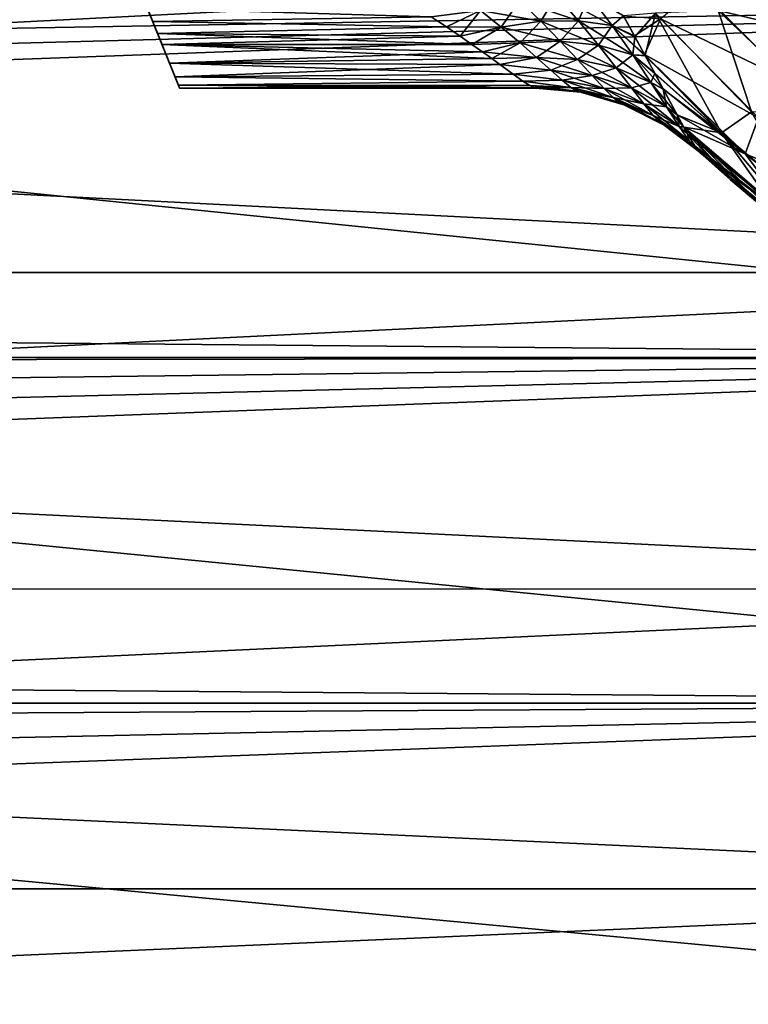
# Model space of a CAD drawing. Header units: millimetres. Extents: x -25 to 64, y -3 to 358.
# Tile 105 of 256: x 32.19 to 35.2, y 102.32 to 106.38. Entities that reach past the tile are written whole.
import ezdxf

# ---------------------------------------------------------------- set-up
doc = ezdxf.new("R2010")
doc.units = ezdxf.units.MM
doc.header["$LTSCALE"] = 52.148148
for name, color, linetype in [('113', 7, 'CONTINUOUS'), ('167', 7, 'CONTINUOUS'), ('175', 7, 'CONTINUOUS'), ('189', 7, 'CONTINUOUS'), ('190', 7, 'CONTINUOUS'), ('191', 7, 'CONTINUOUS'), ('193', 7, 'CONTINUOUS'), ('194', 7, 'CONTINUOUS'), ('195', 7, 'CONTINUOUS'), ('196', 7, 'CONTINUOUS'), ('197', 7, 'CONTINUOUS'), ('222', 7, 'CONTINUOUS'), ('4', 7, 'CONTINUOUS'), ('5', 7, 'CONTINUOUS'), ('96', 7, 'CONTINUOUS'), ('97', 7, 'CONTINUOUS')]:
    doc.layers.add(name, color=color, linetype=linetype)

msp = doc.modelspace()

# ---------------------------------------------------------------- linework, layer by layer
at = {"layer": '113', "color": 7, "linetype": 'CONTINUOUS'}
for points in [[(35.5406, 106.3093, -4.033), (34.9882, 106.5178, -3.7864), (35.1741, 106.6803, -4.033), (35.5406, 106.3093, -4.033)], [(35.5406, 106.3093, -4.033), (35.1741, 106.6803, -4.033), (35.7314, 106.5223, -4.2329), (35.5406, 106.3093, -4.033)], [(35.3758, 106.1254, -3.7864), (34.8374, 106.386, -3.5006), (34.9882, 106.5178, -3.7864), (35.3758, 106.1254, -3.7864)], [(35.3758, 106.1254, -3.7864), (34.9882, 106.5178, -3.7864), (35.5406, 106.3093, -4.033), (35.3758, 106.1254, -3.7864)], [(34.7297, 106.3149, -3.2361), (34.684, 106.3982, -3.2828), (34.8374, 106.386, -3.5006), (34.7297, 106.3149, -3.2361)], [(34.7714, 106.2382, -3.1847), (34.7297, 106.3149, -3.2361), (34.8374, 106.386, -3.5006), (34.7714, 106.2382, -3.1847)], [(35.2421, 105.9763, -3.5006), (34.7714, 106.2382, -3.1847), (34.8374, 106.386, -3.5006), (35.2421, 105.9763, -3.5006)], [(35.2421, 105.9763, -3.5006), (34.8374, 106.386, -3.5006), (35.3758, 106.1254, -3.7864), (35.2421, 105.9763, -3.5006)], [(35.1867, 105.8282, -3.1844), (34.7714, 106.2382, -3.1847), (35.2421, 105.9763, -3.5006), (35.1867, 105.8282, -3.1844)], [(34.7714, 106.2382, -3.1847), (35.1867, 105.8282, -3.1844), (34.7743, 106.2327, -3.1806), (34.7714, 106.2382, -3.1847)], [(34.7743, 106.2327, -3.1806), (35.1867, 105.8282, -3.1844), (34.8131, 106.1608, -3.1226), (34.7743, 106.2327, -3.1806)], [(34.8131, 106.1608, -3.1226), (35.1867, 105.8282, -3.1844), (34.8478, 106.0962, -3.0608), (34.8131, 106.1608, -3.1226)], [(35.1867, 105.8282, -3.1844), (34.9053, 105.9894, -2.929), (34.8478, 106.0962, -3.0608), (35.1867, 105.8282, -3.1844)], [(35.1867, 105.8282, -3.1844), (34.9323, 105.9403, -2.8478), (34.9053, 105.9894, -2.929), (35.1867, 105.8282, -3.1844)], [(35.6936, 105.6187, -3.5006), (35.1867, 105.8282, -3.1844), (35.2421, 105.9763, -3.5006), (35.6936, 105.6187, -3.5006)], [(35.1867, 105.8282, -3.1844), (35.4155, 105.5264, -2.8473), (34.9323, 105.9403, -2.8478), (35.1867, 105.8282, -3.1844)], [(34.9323, 105.9403, -2.8478), (35.4155, 105.5264, -2.8473), (34.9485, 105.9116, -2.7897), (34.9323, 105.9403, -2.8478)], [(34.9485, 105.9116, -2.7897), (35.4155, 105.5264, -2.8473), (34.9789, 105.8609, -2.6458), (34.9485, 105.9116, -2.7897)], [(35.4155, 105.5264, -2.8473), (34.9977, 105.8361, -2.5), (34.9789, 105.8609, -2.6458), (35.4155, 105.5264, -2.8473)], [(35.4799, 105.4413, -2.5), (34.9977, 105.8361, -2.5), (35.4155, 105.5264, -2.8473), (35.4799, 105.4413, -2.5)], [(35.6487, 105.4704, -3.1844), (35.1867, 105.8282, -3.1844), (35.6936, 105.6187, -3.5006), (35.6487, 105.4704, -3.1844)], [(35.1867, 105.8282, -3.1844), (35.6487, 105.4704, -3.1844), (35.4155, 105.5264, -2.8473), (35.1867, 105.8282, -3.1844)]]:
    msp.add_3dface(points, dxfattribs=at)
at = {"layer": '167', "color": 7, "linetype": 'CONTINUOUS'}
for points in [[(34.9977, 105.8361, -2.5), (35.4799, 105.4413, -2.5), (34.9999, 105.834, -2.45), (34.9977, 105.8361, -2.5)], [(34.9977, 105.8361, 2.5), (34.9999, 105.834, 2.45), (35.1255, 105.7214, 2.5), (34.9977, 105.8361, 2.5)], [(34.9999, 105.834, -2.45), (35.4799, 105.4413, -2.5), (35.0007, 105.8333, -2.4), (34.9999, 105.834, -2.45)], [(34.9999, 105.834, 2.45), (35.0007, 105.8333, 2.4), (35.1255, 105.7214, 2.5), (34.9999, 105.834, 2.45)], [(35.0007, 105.8333, -2.4), (35.4799, 105.4413, -2.5), (35.0007, 105.8333, 2.4), (35.0007, 105.8333, -2.4)], [(35.0007, 105.8333, 2.4), (35.4799, 105.4413, -2.5), (35.1255, 105.7214, 2.5), (35.0007, 105.8333, 2.4)], [(35.4799, 105.4413, -2.5), (35.2573, 105.6111, 2), (35.1255, 105.7214, 2.5), (35.4799, 105.4413, -2.5)], [(35.1255, 105.7214, 2.5), (35.2573, 105.6111, 2), (35.2573, 105.6111, 2.5), (35.1255, 105.7214, 2.5)]]:
    msp.add_3dface(points, dxfattribs=at)
at = {"layer": '175', "color": 7, "linetype": 'CONTINUOUS'}
for points in [[(32.2178, 107.6703, 2.1717), (32.2075, 107.6959, 2.1677), (32.8522, 106.1, 2.4), (32.2178, 107.6703, 2.1717)], [(32.2075, 107.6959, 2.1677), (32.292, 107.4867, 1.8137), (32.8522, 106.1, 2.4), (32.2075, 107.6959, 2.1677)], [(32.2232, 107.6569, 2.1791), (32.2178, 107.6703, 2.1717), (32.8522, 106.1, 2.4), (32.2232, 107.6569, 2.1791)], [(32.2247, 107.6532, 2.1824), (32.2232, 107.6569, 2.1791), (32.8522, 106.1, 2.4), (32.2247, 107.6532, 2.1824)], [(32.2289, 107.6429, 2.1992), (32.2247, 107.6532, 2.1824), (32.8522, 106.1, 2.4), (32.2289, 107.6429, 2.1992)], [(32.2304, 107.639, 2.2241), (32.2289, 107.6429, 2.1992), (32.8522, 106.1, 2.4), (32.2304, 107.639, 2.2241)], [(32.7197, 106.428, 2.8695), (32.2304, 107.639, 2.2241), (32.7412, 106.3748, 2.8464), (32.7197, 106.428, 2.8695)], [(32.7412, 106.3748, 2.8464), (32.2304, 107.639, 2.2241), (32.7612, 106.3252, 2.8177), (32.7412, 106.3748, 2.8464)], [(32.7612, 106.3252, 2.8177), (32.2304, 107.639, 2.2241), (32.7797, 106.2794, 2.7837), (32.7612, 106.3252, 2.8177)], [(32.7797, 106.2794, 2.7837), (32.2304, 107.639, 2.2241), (32.811, 106.2021, 2.7027), (32.7797, 106.2794, 2.7837)], [(32.811, 106.2021, 2.7027), (32.2304, 107.639, 2.2241), (32.8338, 106.1456, 2.6086), (32.811, 106.2021, 2.7027)], [(32.8338, 106.1456, 2.6086), (32.2304, 107.639, 2.2241), (32.8476, 106.1114, 2.5064), (32.8338, 106.1456, 2.6086)], [(32.8476, 106.1114, 2.5064), (32.2304, 107.639, 2.2241), (32.8522, 106.1, 2.4), (32.8476, 106.1114, 2.5064)], [(32.3844, 107.2579, -1.3991), (32.2304, 107.639, -2.2241), (32.8522, 106.1, -2.4), (32.3844, 107.2579, -1.3991)], [(32.8522, 106.1, -2.4), (32.2304, 107.639, -2.2241), (32.2304, 107.639, -2.9), (32.8522, 106.1, -2.4)], [(32.8476, 106.1114, -2.5063), (32.8522, 106.1, -2.4), (32.2304, 107.639, -2.9), (32.8476, 106.1114, -2.5063)], [(32.8338, 106.1456, -2.6085), (32.8476, 106.1114, -2.5063), (32.2304, 107.639, -2.9), (32.8338, 106.1456, -2.6085)], [(32.811, 106.202, -2.7027), (32.8338, 106.1456, -2.6085), (32.2304, 107.639, -2.9), (32.811, 106.202, -2.7027)], [(32.7797, 106.2794, -2.7837), (32.811, 106.202, -2.7027), (32.2304, 107.639, -2.9), (32.7797, 106.2794, -2.7837)], [(32.7613, 106.3251, -2.8177), (32.7797, 106.2794, -2.7837), (32.2304, 107.639, -2.9), (32.7613, 106.3251, -2.8177)], [(32.7412, 106.3748, -2.8464), (32.7613, 106.3251, -2.8177), (32.2304, 107.639, -2.9), (32.7412, 106.3748, -2.8464)], [(32.7197, 106.428, -2.8695), (32.7412, 106.3748, -2.8464), (32.2304, 107.639, -2.9), (32.7197, 106.428, -2.8695)], [(32.292, 107.4867, 1.8137), (32.3844, 107.2579, 1.3991), (32.8522, 106.1, 2.4), (32.292, 107.4867, 1.8137)], [(32.4521, 107.0903, -0.9512), (32.3844, 107.2579, -1.3991), (32.8522, 106.1, -2.4), (32.4521, 107.0903, -0.9512)], [(32.3844, 107.2579, 1.3991), (32.4521, 107.0903, 0.9512), (32.8522, 106.1, 2.4), (32.3844, 107.2579, 1.3991)], [(32.4933, 106.9883, -0.4814), (32.4521, 107.0903, -0.9512), (32.8522, 106.1, 2.4), (32.4933, 106.9883, -0.4814)], [(32.8522, 106.1, 2.4), (32.4521, 107.0903, -0.9512), (32.8522, 106.1, -2.4), (32.8522, 106.1, 2.4)], [(32.4521, 107.0903, 0.9512), (32.4933, 106.9883, 0.4814), (32.8522, 106.1, 2.4), (32.4521, 107.0903, 0.9512)], [(32.5072, 106.954, 0), (32.4933, 106.9883, -0.4814), (32.8522, 106.1, 2.4), (32.5072, 106.954, 0)], [(32.4933, 106.9883, 0.4814), (32.5072, 106.954, 0), (32.8522, 106.1, 2.4), (32.4933, 106.9883, 0.4814)]]:
    msp.add_3dface(points, dxfattribs=at)
at = {"layer": '189', "color": 7, "linetype": 'CONTINUOUS'}
for points in [[(32.7412, 106.3748, -2.8464), (32.7197, 106.428, -2.8695), (33.8904, 106.3941, -2.8556), (32.7412, 106.3748, -2.8464)], [(33.9538, 106.3522, -2.8343), (32.7412, 106.3748, -2.8464), (33.8904, 106.3941, -2.8556), (33.9538, 106.3522, -2.8343)], [(32.7613, 106.3251, -2.8177), (32.7412, 106.3748, -2.8464), (33.9538, 106.3522, -2.8343), (32.7613, 106.3251, -2.8177)], [(34.0097, 106.3141, -2.8102), (32.7613, 106.3251, -2.8177), (33.9538, 106.3522, -2.8343), (34.0097, 106.3141, -2.8102)], [(32.7797, 106.2794, -2.7837), (32.7613, 106.3251, -2.8177), (34.0589, 106.2797, -2.784), (32.7797, 106.2794, -2.7837)], [(34.0589, 106.2797, -2.784), (32.7613, 106.3251, -2.8177), (34.0097, 106.3141, -2.8102), (34.0589, 106.2797, -2.784)], [(34.1022, 106.2488, -2.7559), (32.7797, 106.2794, -2.7837), (34.0589, 106.2797, -2.784), (34.1022, 106.2488, -2.7559)], [(32.811, 106.202, -2.7027), (32.7797, 106.2794, -2.7837), (34.1403, 106.2212, -2.7264), (32.811, 106.202, -2.7027)], [(34.1403, 106.2212, -2.7264), (32.7797, 106.2794, -2.7837), (34.1022, 106.2488, -2.7559), (34.1403, 106.2212, -2.7264)], [(34.1737, 106.1968, -2.6957), (32.811, 106.202, -2.7027), (34.1403, 106.2212, -2.7264), (34.1737, 106.1968, -2.6957)], [(32.8338, 106.1456, -2.6085), (32.811, 106.202, -2.7027), (34.2283, 106.157, -2.6319), (32.8338, 106.1456, -2.6085)], [(34.2283, 106.157, -2.6319), (32.811, 106.202, -2.7027), (34.1737, 106.1968, -2.6957), (34.2283, 106.157, -2.6319)], [(34.2692, 106.1284, -2.566), (32.8338, 106.1456, -2.6085), (34.2283, 106.157, -2.6319), (34.2692, 106.1284, -2.566)], [(32.8476, 106.1114, -2.5063), (32.8338, 106.1456, -2.6085), (34.2692, 106.1284, -2.566), (32.8476, 106.1114, -2.5063)], [(34.2983, 106.11, -2.4994), (32.8476, 106.1114, -2.5063), (34.2692, 106.1284, -2.566), (34.2983, 106.11, -2.4994)], [(32.8522, 106.1, -2.4), (32.8476, 106.1114, -2.5063), (34.3208, 106.1, -2.4), (32.8522, 106.1, -2.4)], [(34.3208, 106.1, -2.4), (32.8476, 106.1114, -2.5063), (34.3199, 106.1003, -2.4166), (34.3208, 106.1, -2.4)], [(34.3199, 106.1003, -2.4166), (32.8476, 106.1114, -2.5063), (34.3172, 106.1011, -2.4333), (34.3199, 106.1003, -2.4166)], [(34.3172, 106.1011, -2.4333), (32.8476, 106.1114, -2.5063), (34.2983, 106.11, -2.4994), (34.3172, 106.1011, -2.4333)]]:
    msp.add_3dface(points, dxfattribs=at)
at = {"layer": '190', "color": 7, "linetype": 'CONTINUOUS'}
for points in [[(34.3199, 106.1003, -2.4166), (34.3172, 106.1011, -2.4333), (34.4107, 106.0972, -2.4403), (34.3199, 106.1003, -2.4166)], [(34.3208, 106.1, -2.4), (34.3199, 106.1003, -2.4166), (34.4107, 106.0972, -2.4403), (34.3208, 106.1, -2.4)], [(34.4911, 106.0867, -2.4468), (34.3208, 106.1, -2.4), (34.4107, 106.0972, -2.4403), (34.4911, 106.0867, -2.4468)], [(34.3208, 106.1, -2.4), (34.4911, 106.0867, -2.4468), (34.5066, 106.0826, -2.4), (34.3208, 106.1, -2.4)], [(34.4911, 106.0867, -2.4468), (34.5033, 106.0845, -2.4478), (34.5066, 106.0826, -2.4), (34.4911, 106.0867, -2.4468)], [(34.5033, 106.0845, -2.4478), (34.6661, 106.0398, -2.4625), (34.5066, 106.0826, -2.4), (34.5033, 106.0845, -2.4478)], [(34.5066, 106.0826, -2.4), (34.6661, 106.0398, -2.4625), (34.6859, 106.0309, -2.4), (34.5066, 106.0826, -2.4)], [(34.6661, 106.0398, -2.4625), (34.6829, 106.0334, -2.4642), (34.6859, 106.0309, -2.4), (34.6661, 106.0398, -2.4625)], [(34.6829, 106.0334, -2.4642), (34.832, 105.9604, -2.4798), (34.6859, 106.0309, -2.4), (34.6829, 106.0334, -2.4642)], [(34.6859, 106.0309, -2.4), (34.832, 105.9604, -2.4798), (34.8526, 105.9469, -2.4), (34.6859, 106.0309, -2.4)], [(34.832, 105.9604, -2.4798), (34.8496, 105.9496, -2.4818), (34.8526, 105.9469, -2.4), (34.832, 105.9604, -2.4798)], [(34.8496, 105.9496, -2.4818), (34.9263, 105.8964, -2.4908), (34.8526, 105.9469, -2.4), (34.8496, 105.9496, -2.4818)], [(34.9804, 105.8518, -2.4977), (35.0007, 105.8333, -2.4), (34.8526, 105.9469, -2.4), (34.9804, 105.8518, -2.4977)], [(34.9263, 105.8964, -2.4908), (34.9804, 105.8518, -2.4977), (34.8526, 105.9469, -2.4), (34.9263, 105.8964, -2.4908)], [(34.9977, 105.8361, -2.5), (34.9999, 105.834, -2.45), (34.9804, 105.8518, -2.4977), (34.9977, 105.8361, -2.5)], [(34.9999, 105.834, -2.45), (35.0007, 105.8333, -2.4), (34.9804, 105.8518, -2.4977), (34.9999, 105.834, -2.45)]]:
    msp.add_3dface(points, dxfattribs=at)
at = {"layer": '191', "color": 7, "linetype": 'CONTINUOUS'}
for points in [[(34.4071, 106.4814, -3.066), (34.4983, 106.3777, -3.0324), (34.2548, 106.4598, -2.9634), (34.4071, 106.4814, -3.066)], [(34.5432, 106.4829, -3.1911), (34.6369, 106.3579, -3.153), (34.4071, 106.4814, -3.066), (34.5432, 106.4829, -3.1911)], [(34.4071, 106.4814, -3.066), (34.6369, 106.3579, -3.153), (34.4983, 106.3777, -3.0324), (34.4071, 106.4814, -3.066)], [(34.5432, 106.4829, -3.1911), (34.684, 106.3982, -3.2828), (34.6369, 106.3579, -3.153), (34.5432, 106.4829, -3.1911)], [(34.2548, 106.4598, -2.9634), (34.3432, 106.3753, -2.9318), (34.0945, 106.4197, -2.8878), (34.2548, 106.4598, -2.9634)], [(34.2548, 106.4598, -2.9634), (34.4983, 106.3777, -3.0324), (34.3432, 106.3753, -2.9318), (34.2548, 106.4598, -2.9634)], [(33.9538, 106.3522, -2.8343), (33.8904, 106.3941, -2.8556), (34.0945, 106.4197, -2.8878), (33.9538, 106.3522, -2.8343)], [(33.9538, 106.3522, -2.8343), (34.0945, 106.4197, -2.8878), (34.1799, 106.3513, -2.8558), (33.9538, 106.3522, -2.8343)], [(34.0945, 106.4197, -2.8878), (34.3432, 106.3753, -2.9318), (34.1799, 106.3513, -2.8558), (34.0945, 106.4197, -2.8878)], [(34.684, 106.3982, -3.2828), (34.7297, 106.3149, -3.2361), (34.6369, 106.3579, -3.153), (34.684, 106.3982, -3.2828)], [(34.0097, 106.3141, -2.8102), (33.9538, 106.3522, -2.8343), (34.1799, 106.3513, -2.8558), (34.0097, 106.3141, -2.8102)], [(34.0589, 106.2797, -2.784), (34.0097, 106.3141, -2.8102), (34.1799, 106.3513, -2.8558), (34.0589, 106.2797, -2.784)], [(34.0589, 106.2797, -2.784), (34.1799, 106.3513, -2.8558), (34.2573, 106.2859, -2.8123), (34.0589, 106.2797, -2.784)], [(34.3432, 106.3753, -2.9318), (34.4235, 106.2937, -2.8856), (34.1799, 106.3513, -2.8558), (34.3432, 106.3753, -2.9318)], [(34.1799, 106.3513, -2.8558), (34.4235, 106.2937, -2.8856), (34.2573, 106.2859, -2.8123), (34.1799, 106.3513, -2.8558)], [(34.4983, 106.3777, -3.0324), (34.5812, 106.2771, -2.9805), (34.3432, 106.3753, -2.9318), (34.4983, 106.3777, -3.0324)], [(34.3432, 106.3753, -2.9318), (34.5812, 106.2771, -2.9805), (34.4235, 106.2937, -2.8856), (34.3432, 106.3753, -2.9318)], [(34.6369, 106.3579, -3.153), (34.7222, 106.2362, -3.0928), (34.4983, 106.3777, -3.0324), (34.6369, 106.3579, -3.153)], [(34.4983, 106.3777, -3.0324), (34.7222, 106.2362, -3.0928), (34.5812, 106.2771, -2.9805), (34.4983, 106.3777, -3.0324)], [(34.7297, 106.3149, -3.2361), (34.7714, 106.2382, -3.1847), (34.6369, 106.3579, -3.153), (34.7297, 106.3149, -3.2361)], [(34.7714, 106.2382, -3.1847), (34.7743, 106.2327, -3.1806), (34.6369, 106.3579, -3.153), (34.7714, 106.2382, -3.1847)], [(34.6369, 106.3579, -3.153), (34.7743, 106.2327, -3.1806), (34.7222, 106.2362, -3.0928), (34.6369, 106.3579, -3.153)], [(34.1022, 106.2488, -2.7559), (34.0589, 106.2797, -2.784), (34.2573, 106.2859, -2.8123), (34.1022, 106.2488, -2.7559)], [(34.1022, 106.2488, -2.7559), (34.2573, 106.2859, -2.8123), (34.3256, 106.2259, -2.7576), (34.1022, 106.2488, -2.7559)], [(34.4235, 106.2937, -2.8856), (34.4943, 106.2182, -2.8247), (34.2573, 106.2859, -2.8123), (34.4235, 106.2937, -2.8856)], [(34.2573, 106.2859, -2.8123), (34.4943, 106.2182, -2.8247), (34.3256, 106.2259, -2.7576), (34.2573, 106.2859, -2.8123)], [(34.5812, 106.2771, -2.9805), (34.6545, 106.1835, -2.9102), (34.4235, 106.2937, -2.8856), (34.5812, 106.2771, -2.9805)], [(34.4235, 106.2937, -2.8856), (34.6545, 106.1835, -2.9102), (34.4943, 106.2182, -2.8247), (34.4235, 106.2937, -2.8856)], [(34.7222, 106.2362, -3.0928), (34.7977, 106.1228, -3.0102), (34.5812, 106.2771, -2.9805), (34.7222, 106.2362, -3.0928)], [(34.5812, 106.2771, -2.9805), (34.7977, 106.1228, -3.0102), (34.6545, 106.1835, -2.9102), (34.5812, 106.2771, -2.9805)], [(34.1403, 106.2212, -2.7264), (34.1022, 106.2488, -2.7559), (34.3256, 106.2259, -2.7576), (34.1403, 106.2212, -2.7264)], [(34.1737, 106.1968, -2.6957), (34.1403, 106.2212, -2.7264), (34.3256, 106.2259, -2.7576), (34.1737, 106.1968, -2.6957)], [(34.1737, 106.1968, -2.6957), (34.3256, 106.2259, -2.7576), (34.3839, 106.1737, -2.6921), (34.1737, 106.1968, -2.6957)], [(34.4943, 106.2182, -2.8247), (34.5548, 106.152, -2.75), (34.3256, 106.2259, -2.7576), (34.4943, 106.2182, -2.8247)], [(34.3256, 106.2259, -2.7576), (34.5548, 106.152, -2.75), (34.3839, 106.1737, -2.6921), (34.3256, 106.2259, -2.7576)], [(34.7743, 106.2327, -3.1806), (34.8131, 106.1608, -3.1226), (34.7222, 106.2362, -3.0928), (34.7743, 106.2327, -3.1806)], [(34.8131, 106.1608, -3.1226), (34.8478, 106.0962, -3.0608), (34.7222, 106.2362, -3.0928), (34.8131, 106.1608, -3.1226)], [(34.7222, 106.2362, -3.0928), (34.8478, 106.0962, -3.0608), (34.7977, 106.1228, -3.0102), (34.7222, 106.2362, -3.0928)], [(34.2283, 106.157, -2.6319), (34.1737, 106.1968, -2.6957), (34.3839, 106.1737, -2.6921), (34.2283, 106.157, -2.6319)], [(34.6545, 106.1835, -2.9102), (34.717, 106.1012, -2.8226), (34.4943, 106.2182, -2.8247), (34.6545, 106.1835, -2.9102)], [(34.4943, 106.2182, -2.8247), (34.717, 106.1012, -2.8226), (34.5548, 106.152, -2.75), (34.4943, 106.2182, -2.8247)], [(34.2283, 106.157, -2.6319), (34.3839, 106.1737, -2.6921), (34.4313, 106.1317, -2.6171), (34.2283, 106.157, -2.6319)], [(34.2692, 106.1284, -2.566), (34.2283, 106.157, -2.6319), (34.4313, 106.1317, -2.6171), (34.2692, 106.1284, -2.566)], [(34.5548, 106.152, -2.75), (34.604, 106.0984, -2.6631), (34.3839, 106.1737, -2.6921), (34.5548, 106.152, -2.75)], [(34.3839, 106.1737, -2.6921), (34.604, 106.0984, -2.6631), (34.4313, 106.1317, -2.6171), (34.3839, 106.1737, -2.6921)], [(34.717, 106.1012, -2.8226), (34.7679, 106.0343, -2.7195), (34.5548, 106.152, -2.75), (34.717, 106.1012, -2.8226)], [(34.5548, 106.152, -2.75), (34.7679, 106.0343, -2.7195), (34.604, 106.0984, -2.6631), (34.5548, 106.152, -2.75)], [(34.7977, 106.1228, -3.0102), (34.8621, 106.023, -2.9064), (34.6545, 106.1835, -2.9102), (34.7977, 106.1228, -3.0102)], [(34.6545, 106.1835, -2.9102), (34.8621, 106.023, -2.9064), (34.717, 106.1012, -2.8226), (34.6545, 106.1835, -2.9102)], [(34.2692, 106.1284, -2.566), (34.4313, 106.1317, -2.6171), (34.4673, 106.1021, -2.5345), (34.2692, 106.1284, -2.566)], [(34.2983, 106.11, -2.4994), (34.2692, 106.1284, -2.566), (34.4673, 106.1021, -2.5345), (34.2983, 106.11, -2.4994)], [(34.3172, 106.1011, -2.4333), (34.2983, 106.11, -2.4994), (34.4107, 106.0972, -2.4403), (34.3172, 106.1011, -2.4333)], [(34.2983, 106.11, -2.4994), (34.4911, 106.0867, -2.4468), (34.4107, 106.0972, -2.4403), (34.2983, 106.11, -2.4994)], [(34.4911, 106.0867, -2.4468), (34.2983, 106.11, -2.4994), (34.4673, 106.1021, -2.5345), (34.4911, 106.0867, -2.4468)], [(34.604, 106.0984, -2.6631), (34.6412, 106.0602, -2.5662), (34.4313, 106.1317, -2.6171), (34.604, 106.0984, -2.6631)], [(34.4313, 106.1317, -2.6171), (34.6412, 106.0602, -2.5662), (34.4673, 106.1021, -2.5345), (34.4313, 106.1317, -2.6171)], [(34.8478, 106.0962, -3.0608), (34.9053, 105.9894, -2.929), (34.7977, 106.1228, -3.0102), (34.8478, 106.0962, -3.0608)], [(34.7977, 106.1228, -3.0102), (34.9053, 105.9894, -2.929), (34.8621, 106.023, -2.9064), (34.7977, 106.1228, -3.0102)], [(34.6661, 106.0398, -2.4625), (34.5033, 106.0845, -2.4478), (34.4673, 106.1021, -2.5345), (34.6661, 106.0398, -2.4625)], [(34.6412, 106.0602, -2.5662), (34.6661, 106.0398, -2.4625), (34.4673, 106.1021, -2.5345), (34.6412, 106.0602, -2.5662)], [(34.5033, 106.0845, -2.4478), (34.4911, 106.0867, -2.4468), (34.4673, 106.1021, -2.5345), (34.5033, 106.0845, -2.4478)], [(34.7679, 106.0343, -2.7195), (34.8064, 105.9864, -2.604), (34.604, 106.0984, -2.6631), (34.7679, 106.0343, -2.7195)], [(34.604, 106.0984, -2.6631), (34.8064, 105.9864, -2.604), (34.6412, 106.0602, -2.5662), (34.604, 106.0984, -2.6631)], [(34.8621, 106.023, -2.9064), (34.9145, 105.9418, -2.7838), (34.717, 106.1012, -2.8226), (34.8621, 106.023, -2.9064)], [(34.717, 106.1012, -2.8226), (34.9145, 105.9418, -2.7838), (34.7679, 106.0343, -2.7195), (34.717, 106.1012, -2.8226)], [(34.832, 105.9604, -2.4798), (34.6829, 106.0334, -2.4642), (34.6412, 106.0602, -2.5662), (34.832, 105.9604, -2.4798)], [(34.8064, 105.9864, -2.604), (34.832, 105.9604, -2.4798), (34.6412, 106.0602, -2.5662), (34.8064, 105.9864, -2.604)], [(34.6829, 106.0334, -2.4642), (34.6661, 106.0398, -2.4625), (34.6412, 106.0602, -2.5662), (34.6829, 106.0334, -2.4642)], [(34.9145, 105.9418, -2.7838), (34.9541, 105.8835, -2.646), (34.7679, 106.0343, -2.7195), (34.9145, 105.9418, -2.7838)], [(34.7679, 106.0343, -2.7195), (34.9541, 105.8835, -2.646), (34.8064, 105.9864, -2.604), (34.7679, 106.0343, -2.7195)], [(34.9053, 105.9894, -2.929), (34.9323, 105.9403, -2.8478), (34.8621, 106.023, -2.9064), (34.9053, 105.9894, -2.929)], [(34.8621, 106.023, -2.9064), (34.9323, 105.9403, -2.8478), (34.9145, 105.9418, -2.7838), (34.8621, 106.023, -2.9064)], [(34.9804, 105.8518, -2.4977), (34.9263, 105.8964, -2.4908), (34.8064, 105.9864, -2.604), (34.9804, 105.8518, -2.4977)], [(34.9541, 105.8835, -2.646), (34.9804, 105.8518, -2.4977), (34.8064, 105.9864, -2.604), (34.9541, 105.8835, -2.646)], [(34.9263, 105.8964, -2.4908), (34.8496, 105.9496, -2.4818), (34.8064, 105.9864, -2.604), (34.9263, 105.8964, -2.4908)], [(34.8496, 105.9496, -2.4818), (34.832, 105.9604, -2.4798), (34.8064, 105.9864, -2.604), (34.8496, 105.9496, -2.4818)], [(34.9323, 105.9403, -2.8478), (34.9485, 105.9116, -2.7897), (34.9145, 105.9418, -2.7838), (34.9323, 105.9403, -2.8478)], [(34.9145, 105.9418, -2.7838), (34.9485, 105.9116, -2.7897), (34.9541, 105.8835, -2.646), (34.9145, 105.9418, -2.7838)], [(34.9485, 105.9116, -2.7897), (34.9789, 105.8609, -2.6458), (34.9541, 105.8835, -2.646), (34.9485, 105.9116, -2.7897)], [(34.9789, 105.8609, -2.6458), (34.9977, 105.8361, -2.5), (34.9541, 105.8835, -2.646), (34.9789, 105.8609, -2.6458)], [(34.9977, 105.8361, -2.5), (34.9804, 105.8518, -2.4977), (34.9541, 105.8835, -2.646), (34.9977, 105.8361, -2.5)]]:
    msp.add_3dface(points, dxfattribs=at)
at = {"layer": '193', "color": 7, "linetype": 'CONTINUOUS'}
for points in [[(34.3208, 106.1, -2.4), (34.5066, 106.0826, -2.4), (34.3208, 106.1, 2.4), (34.3208, 106.1, -2.4)], [(34.3208, 106.1, 2.4), (34.5066, 106.0826, -2.4), (34.5066, 106.0826, 2.4), (34.3208, 106.1, 2.4)], [(34.5066, 106.0826, -2.4), (34.6859, 106.0309, -2.4), (34.5066, 106.0826, 2.4), (34.5066, 106.0826, -2.4)], [(34.5066, 106.0826, 2.4), (34.6859, 106.0309, -2.4), (34.6859, 106.0309, 2.4), (34.5066, 106.0826, 2.4)], [(34.6859, 106.0309, -2.4), (34.8526, 105.9469, -2.4), (34.6859, 106.0309, 2.4), (34.6859, 106.0309, -2.4)], [(34.6859, 106.0309, 2.4), (34.8526, 105.9469, -2.4), (34.8526, 105.9469, 2.4), (34.6859, 106.0309, 2.4)], [(35.0007, 105.8333, -2.4), (35.0007, 105.8333, 2.4), (34.8526, 105.9469, 2.4), (35.0007, 105.8333, -2.4)], [(34.8526, 105.9469, -2.4), (35.0007, 105.8333, -2.4), (34.8526, 105.9469, 2.4), (34.8526, 105.9469, -2.4)]]:
    msp.add_3dface(points, dxfattribs=at)
at = {"layer": '194', "color": 7, "linetype": 'CONTINUOUS'}
for points in [[(32.8522, 106.1, 2.4), (32.8522, 106.1, -2.4), (34.3208, 106.1, 2.4), (32.8522, 106.1, 2.4)], [(32.8522, 106.1, -2.4), (34.3208, 106.1, -2.4), (34.3208, 106.1, 2.4), (32.8522, 106.1, -2.4)]]:
    msp.add_3dface(points, dxfattribs=at)
at = {"layer": '195', "color": 7, "linetype": 'CONTINUOUS'}
for points in [[(32.7197, 106.428, 2.8695), (32.7412, 106.3748, 2.8464), (33.8904, 106.3941, 2.8556), (32.7197, 106.428, 2.8695)], [(33.8904, 106.3941, 2.8556), (32.7412, 106.3748, 2.8464), (33.9538, 106.3522, 2.8343), (33.8904, 106.3941, 2.8556)], [(32.7412, 106.3748, 2.8464), (32.7612, 106.3252, 2.8177), (33.9538, 106.3522, 2.8343), (32.7412, 106.3748, 2.8464)], [(33.9538, 106.3522, 2.8343), (32.7612, 106.3252, 2.8177), (34.0097, 106.3141, 2.8102), (33.9538, 106.3522, 2.8343)], [(32.7612, 106.3252, 2.8177), (32.7797, 106.2794, 2.7837), (34.0097, 106.3141, 2.8102), (32.7612, 106.3252, 2.8177)], [(34.0097, 106.3141, 2.8102), (32.7797, 106.2794, 2.7837), (34.0589, 106.2797, 2.784), (34.0097, 106.3141, 2.8102)], [(34.0589, 106.2797, 2.784), (32.7797, 106.2794, 2.7837), (34.1022, 106.2488, 2.7559), (34.0589, 106.2797, 2.784)], [(32.7797, 106.2794, 2.7837), (32.811, 106.2021, 2.7027), (34.1022, 106.2488, 2.7559), (32.7797, 106.2794, 2.7837)], [(34.1022, 106.2488, 2.7559), (32.811, 106.2021, 2.7027), (34.1403, 106.2212, 2.7264), (34.1022, 106.2488, 2.7559)], [(34.1403, 106.2212, 2.7264), (32.811, 106.2021, 2.7027), (34.1737, 106.1968, 2.6957), (34.1403, 106.2212, 2.7264)], [(32.811, 106.2021, 2.7027), (32.8338, 106.1456, 2.6086), (34.1737, 106.1968, 2.6957), (32.811, 106.2021, 2.7027)], [(34.1737, 106.1968, 2.6957), (32.8338, 106.1456, 2.6086), (34.2283, 106.157, 2.6319), (34.1737, 106.1968, 2.6957)], [(34.2283, 106.157, 2.6319), (32.8338, 106.1456, 2.6086), (34.2692, 106.1284, 2.566), (34.2283, 106.157, 2.6319)], [(32.8338, 106.1456, 2.6086), (32.8476, 106.1114, 2.5064), (34.2692, 106.1284, 2.566), (32.8338, 106.1456, 2.6086)], [(34.2692, 106.1284, 2.566), (32.8476, 106.1114, 2.5064), (34.2983, 106.11, 2.4994), (34.2692, 106.1284, 2.566)], [(32.8476, 106.1114, 2.5064), (32.8522, 106.1, 2.4), (34.2983, 106.11, 2.4994), (32.8476, 106.1114, 2.5064)], [(34.2983, 106.11, 2.4994), (32.8522, 106.1, 2.4), (34.3172, 106.1011, 2.4333), (34.2983, 106.11, 2.4994)], [(34.3172, 106.1011, 2.4333), (32.8522, 106.1, 2.4), (34.3199, 106.1003, 2.4166), (34.3172, 106.1011, 2.4333)], [(32.8522, 106.1, 2.4), (34.3208, 106.1, 2.4), (34.3199, 106.1003, 2.4166), (32.8522, 106.1, 2.4)]]:
    msp.add_3dface(points, dxfattribs=at)
at = {"layer": '196', "color": 7, "linetype": 'CONTINUOUS'}
for points in [[(34.2548, 106.4598, 2.9634), (34.3432, 106.3753, 2.9318), (34.4071, 106.4814, 3.066), (34.2548, 106.4598, 2.9634)], [(34.4071, 106.4814, 3.066), (34.3432, 106.3753, 2.9318), (34.4983, 106.3777, 3.0324), (34.4071, 106.4814, 3.066)], [(34.5432, 106.4829, 3.1911), (34.4071, 106.4814, 3.066), (34.4983, 106.3777, 3.0324), (34.5432, 106.4829, 3.1911)], [(34.6369, 106.3579, 3.153), (34.5432, 106.4829, 3.1911), (34.4983, 106.3777, 3.0324), (34.6369, 106.3579, 3.153)], [(34.6369, 106.3579, 3.153), (34.6844, 106.3975, 3.2824), (34.5432, 106.4829, 3.1911), (34.6369, 106.3579, 3.153)], [(34.0945, 106.4197, 2.8878), (34.1799, 106.3513, 2.8558), (34.2548, 106.4598, 2.9634), (34.0945, 106.4197, 2.8878)], [(34.2548, 106.4598, 2.9634), (34.1799, 106.3513, 2.8558), (34.3432, 106.3753, 2.9318), (34.2548, 106.4598, 2.9634)], [(33.8904, 106.3941, 2.8556), (33.9538, 106.3522, 2.8343), (34.0945, 106.4197, 2.8878), (33.8904, 106.3941, 2.8556)], [(33.9538, 106.3522, 2.8343), (34.0097, 106.3141, 2.8102), (34.0945, 106.4197, 2.8878), (33.9538, 106.3522, 2.8343)], [(34.0945, 106.4197, 2.8878), (34.0097, 106.3141, 2.8102), (34.1799, 106.3513, 2.8558), (34.0945, 106.4197, 2.8878)], [(34.7317, 106.3112, 3.2338), (34.6844, 106.3975, 3.2824), (34.6369, 106.3579, 3.153), (34.7317, 106.3112, 3.2338)], [(34.0097, 106.3141, 2.8102), (34.0589, 106.2797, 2.784), (34.1799, 106.3513, 2.8558), (34.0097, 106.3141, 2.8102)], [(34.1799, 106.3513, 2.8558), (34.0589, 106.2797, 2.784), (34.2573, 106.2859, 2.8123), (34.1799, 106.3513, 2.8558)], [(34.1799, 106.3513, 2.8558), (34.2573, 106.2859, 2.8123), (34.3432, 106.3753, 2.9318), (34.1799, 106.3513, 2.8558)], [(34.3432, 106.3753, 2.9318), (34.2573, 106.2859, 2.8123), (34.4235, 106.2937, 2.8856), (34.3432, 106.3753, 2.9318)], [(34.3432, 106.3753, 2.9318), (34.4235, 106.2937, 2.8856), (34.4983, 106.3777, 3.0324), (34.3432, 106.3753, 2.9318)], [(34.4983, 106.3777, 3.0324), (34.4235, 106.2937, 2.8856), (34.5812, 106.2771, 2.9805), (34.4983, 106.3777, 3.0324)], [(34.6369, 106.3579, 3.153), (34.4983, 106.3777, 3.0324), (34.5812, 106.2771, 2.9805), (34.6369, 106.3579, 3.153)], [(34.7222, 106.2362, 3.0928), (34.6369, 106.3579, 3.153), (34.5812, 106.2771, 2.9805), (34.7222, 106.2362, 3.0928)], [(34.7222, 106.2362, 3.0928), (34.7317, 106.3112, 3.2338), (34.6369, 106.3579, 3.153), (34.7222, 106.2362, 3.0928)], [(34.7732, 106.2348, 3.1821), (34.7317, 106.3112, 3.2338), (34.7222, 106.2362, 3.0928), (34.7732, 106.2348, 3.1821)], [(34.0589, 106.2797, 2.784), (34.1022, 106.2488, 2.7559), (34.2573, 106.2859, 2.8123), (34.0589, 106.2797, 2.784)], [(34.1022, 106.2488, 2.7559), (34.1403, 106.2212, 2.7264), (34.2573, 106.2859, 2.8123), (34.1022, 106.2488, 2.7559)], [(34.2573, 106.2859, 2.8123), (34.1403, 106.2212, 2.7264), (34.3256, 106.2259, 2.7576), (34.2573, 106.2859, 2.8123)], [(34.2573, 106.2859, 2.8123), (34.3256, 106.2259, 2.7576), (34.4235, 106.2937, 2.8856), (34.2573, 106.2859, 2.8123)], [(34.4235, 106.2937, 2.8856), (34.3256, 106.2259, 2.7576), (34.4943, 106.2182, 2.8247), (34.4235, 106.2937, 2.8856)], [(34.4235, 106.2937, 2.8856), (34.4943, 106.2182, 2.8247), (34.5812, 106.2771, 2.9805), (34.4235, 106.2937, 2.8856)], [(34.5812, 106.2771, 2.9805), (34.4943, 106.2182, 2.8247), (34.6545, 106.1835, 2.9102), (34.5812, 106.2771, 2.9805)], [(34.7222, 106.2362, 3.0928), (34.5812, 106.2771, 2.9805), (34.6545, 106.1835, 2.9102), (34.7222, 106.2362, 3.0928)], [(34.1403, 106.2212, 2.7264), (34.1737, 106.1968, 2.6957), (34.3256, 106.2259, 2.7576), (34.1403, 106.2212, 2.7264)], [(34.3256, 106.2259, 2.7576), (34.1737, 106.1968, 2.6957), (34.3839, 106.1737, 2.6921), (34.3256, 106.2259, 2.7576)], [(34.3256, 106.2259, 2.7576), (34.3839, 106.1737, 2.6921), (34.4943, 106.2182, 2.8247), (34.3256, 106.2259, 2.7576)], [(34.7977, 106.1228, 3.0102), (34.7222, 106.2362, 3.0928), (34.6545, 106.1835, 2.9102), (34.7977, 106.1228, 3.0102)], [(34.7747, 106.2321, 3.1802), (34.7732, 106.2348, 3.1821), (34.7222, 106.2362, 3.0928), (34.7747, 106.2321, 3.1802)], [(34.8134, 106.1602, 3.1221), (34.7747, 106.2321, 3.1802), (34.7222, 106.2362, 3.0928), (34.8134, 106.1602, 3.1221)], [(34.7977, 106.1228, 3.0102), (34.8134, 106.1602, 3.1221), (34.7222, 106.2362, 3.0928), (34.7977, 106.1228, 3.0102)], [(34.1737, 106.1968, 2.6957), (34.2283, 106.157, 2.6319), (34.3839, 106.1737, 2.6921), (34.1737, 106.1968, 2.6957)], [(34.4943, 106.2182, 2.8247), (34.3839, 106.1737, 2.6921), (34.5548, 106.152, 2.75), (34.4943, 106.2182, 2.8247)], [(34.4943, 106.2182, 2.8247), (34.5548, 106.152, 2.75), (34.6545, 106.1835, 2.9102), (34.4943, 106.2182, 2.8247)], [(34.3839, 106.1737, 2.6921), (34.2283, 106.157, 2.6319), (34.4313, 106.1317, 2.6171), (34.3839, 106.1737, 2.6921)], [(34.2283, 106.157, 2.6319), (34.2692, 106.1284, 2.566), (34.4313, 106.1317, 2.6171), (34.2283, 106.157, 2.6319)], [(34.3839, 106.1737, 2.6921), (34.4313, 106.1317, 2.6171), (34.5548, 106.152, 2.75), (34.3839, 106.1737, 2.6921)], [(34.5548, 106.152, 2.75), (34.4313, 106.1317, 2.6171), (34.604, 106.0984, 2.6631), (34.5548, 106.152, 2.75)], [(34.6545, 106.1835, 2.9102), (34.5548, 106.152, 2.75), (34.717, 106.1012, 2.8226), (34.6545, 106.1835, 2.9102)], [(34.5548, 106.152, 2.75), (34.604, 106.0984, 2.6631), (34.717, 106.1012, 2.8226), (34.5548, 106.152, 2.75)], [(34.7977, 106.1228, 3.0102), (34.6545, 106.1835, 2.9102), (34.717, 106.1012, 2.8226), (34.7977, 106.1228, 3.0102)], [(34.848, 106.0957, 3.0603), (34.8134, 106.1602, 3.1221), (34.7977, 106.1228, 3.0102), (34.848, 106.0957, 3.0603)], [(34.4313, 106.1317, 2.6171), (34.2692, 106.1284, 2.566), (34.4673, 106.1021, 2.5345), (34.4313, 106.1317, 2.6171)], [(34.2692, 106.1284, 2.566), (34.2983, 106.11, 2.4994), (34.4673, 106.1021, 2.5345), (34.2692, 106.1284, 2.566)], [(34.2983, 106.11, 2.4994), (34.3172, 106.1011, 2.4333), (34.4673, 106.1021, 2.5345), (34.2983, 106.11, 2.4994)], [(34.4313, 106.1317, 2.6171), (34.4673, 106.1021, 2.5345), (34.604, 106.0984, 2.6631), (34.4313, 106.1317, 2.6171)], [(34.8621, 106.023, 2.9064), (34.7977, 106.1228, 3.0102), (34.717, 106.1012, 2.8226), (34.8621, 106.023, 2.9064)], [(34.8621, 106.023, 2.9064), (34.848, 106.0957, 3.0603), (34.7977, 106.1228, 3.0102), (34.8621, 106.023, 2.9064)], [(34.4673, 106.1021, 2.5345), (34.3172, 106.1011, 2.4333), (34.4912, 106.0866, 2.4468), (34.4673, 106.1021, 2.5345)], [(34.4673, 106.1021, 2.5345), (34.4912, 106.0866, 2.4468), (34.6412, 106.0602, 2.5662), (34.4673, 106.1021, 2.5345)], [(34.604, 106.0984, 2.6631), (34.4673, 106.1021, 2.5345), (34.6412, 106.0602, 2.5662), (34.604, 106.0984, 2.6631)], [(34.4912, 106.0866, 2.4468), (34.5033, 106.0845, 2.4478), (34.6412, 106.0602, 2.5662), (34.4912, 106.0866, 2.4468)], [(34.6412, 106.0602, 2.5662), (34.5033, 106.0845, 2.4478), (34.6661, 106.0398, 2.4625), (34.6412, 106.0602, 2.5662)], [(34.717, 106.1012, 2.8226), (34.604, 106.0984, 2.6631), (34.7679, 106.0343, 2.7195), (34.717, 106.1012, 2.8226)], [(34.604, 106.0984, 2.6631), (34.6412, 106.0602, 2.5662), (34.7679, 106.0343, 2.7195), (34.604, 106.0984, 2.6631)], [(34.8621, 106.023, 2.9064), (34.717, 106.1012, 2.8226), (34.7679, 106.0343, 2.7195), (34.8621, 106.023, 2.9064)], [(34.9055, 105.9892, 2.9286), (34.848, 106.0957, 3.0603), (34.8621, 106.023, 2.9064), (34.9055, 105.9892, 2.9286)], [(34.6412, 106.0602, 2.5662), (34.6661, 106.0398, 2.4625), (34.8064, 105.9864, 2.604), (34.6412, 106.0602, 2.5662)], [(34.7679, 106.0343, 2.7195), (34.6412, 106.0602, 2.5662), (34.8064, 105.9864, 2.604), (34.7679, 106.0343, 2.7195)], [(34.6661, 106.0398, 2.4625), (34.6829, 106.0334, 2.4642), (34.8064, 105.9864, 2.604), (34.6661, 106.0398, 2.4625)], [(34.8064, 105.9864, 2.604), (34.6829, 106.0334, 2.4642), (34.832, 105.9604, 2.4798), (34.8064, 105.9864, 2.604)], [(34.9145, 105.9418, 2.7838), (34.8621, 106.023, 2.9064), (34.7679, 106.0343, 2.7195), (34.9145, 105.9418, 2.7838)], [(34.9145, 105.9418, 2.7838), (34.7679, 106.0343, 2.7195), (34.8064, 105.9864, 2.604), (34.9145, 105.9418, 2.7838)], [(34.9145, 105.9418, 2.7838), (34.9055, 105.9892, 2.9286), (34.8621, 106.023, 2.9064), (34.9145, 105.9418, 2.7838)], [(34.9541, 105.8835, 2.646), (34.9145, 105.9418, 2.7838), (34.8064, 105.9864, 2.604), (34.9541, 105.8835, 2.646)], [(34.9541, 105.8835, 2.646), (34.8064, 105.9864, 2.604), (34.832, 105.9604, 2.4798), (34.9541, 105.8835, 2.646)], [(34.9331, 105.939, 2.8454), (34.9055, 105.9892, 2.9286), (34.9145, 105.9418, 2.7838), (34.9331, 105.939, 2.8454)], [(34.9541, 105.8835, 2.646), (34.832, 105.9604, 2.4798), (34.8496, 105.9496, 2.4818), (34.9541, 105.8835, 2.646)], [(34.9803, 105.8518, 2.4977), (34.9541, 105.8835, 2.646), (34.8496, 105.9496, 2.4818), (34.9803, 105.8518, 2.4977)], [(34.9486, 105.9115, 2.7894), (34.9331, 105.939, 2.8454), (34.9145, 105.9418, 2.7838), (34.9486, 105.9115, 2.7894)], [(34.9541, 105.8835, 2.646), (34.9486, 105.9115, 2.7894), (34.9145, 105.9418, 2.7838), (34.9541, 105.8835, 2.646)], [(34.979, 105.8609, 2.6456), (34.9486, 105.9115, 2.7894), (34.9541, 105.8835, 2.646), (34.979, 105.8609, 2.6456)], [(34.9803, 105.8518, 2.4977), (34.979, 105.8609, 2.6456), (34.9541, 105.8835, 2.646), (34.9803, 105.8518, 2.4977)], [(34.9977, 105.8361, 2.5), (34.979, 105.8609, 2.6456), (34.9803, 105.8518, 2.4977), (34.9977, 105.8361, 2.5)]]:
    msp.add_3dface(points, dxfattribs=at)
at = {"layer": '197', "color": 7, "linetype": 'CONTINUOUS'}
for points in [[(35.5352, 106.3116, 4.0314), (35.3899, 106.8648, 4.2317), (35.1698, 106.6824, 4.0314), (35.5352, 106.3116, 4.0314)], [(35.5352, 106.3116, 4.0314), (35.1698, 106.6824, 4.0314), (35.0745, 106.4196, 3.7845), (35.5352, 106.3116, 4.0314)], [(34.6844, 106.3975, 3.2824), (34.7317, 106.3112, 3.2338), (34.816, 106.4087, 3.4985), (34.6844, 106.3975, 3.2824)], [(34.7317, 106.3112, 3.2338), (34.7732, 106.2348, 3.1821), (34.816, 106.4087, 3.4985), (34.7317, 106.3112, 3.2338)], [(34.816, 106.4087, 3.4985), (34.7732, 106.2348, 3.1821), (35.0888, 105.9151, 3.1821), (34.816, 106.4087, 3.4985)], [(35.2124, 106.0015, 3.4985), (35.0745, 106.4196, 3.7845), (34.816, 106.4087, 3.4985), (35.2124, 106.0015, 3.4985)], [(35.2124, 106.0015, 3.4985), (34.816, 106.4087, 3.4985), (35.0888, 105.9151, 3.1821), (35.2124, 106.0015, 3.4985)], [(35.4984, 106.0174, 3.7845), (35.5352, 106.3116, 4.0314), (35.0745, 106.4196, 3.7845), (35.4984, 106.0174, 3.7845)], [(35.4984, 106.0174, 3.7845), (35.0745, 106.4196, 3.7845), (35.2124, 106.0015, 3.4985), (35.4984, 106.0174, 3.7845)], [(34.7732, 106.2348, 3.1821), (34.7747, 106.2321, 3.1802), (35.0888, 105.9151, 3.1821), (34.7732, 106.2348, 3.1821)], [(34.7747, 106.2321, 3.1802), (34.8134, 106.1602, 3.1221), (35.0888, 105.9151, 3.1821), (34.7747, 106.2321, 3.1802)], [(34.8134, 106.1602, 3.1221), (34.848, 106.0957, 3.0603), (35.0888, 105.9151, 3.1821), (34.8134, 106.1602, 3.1221)], [(34.848, 106.0957, 3.0603), (34.9055, 105.9892, 2.9286), (35.0888, 105.9151, 3.1821), (34.848, 106.0957, 3.0603)], [(34.9055, 105.9892, 2.9286), (34.9331, 105.939, 2.8454), (35.0888, 105.9151, 3.1821), (34.9055, 105.9892, 2.9286)], [(35.4309, 105.627, 3.1819), (35.2124, 106.0015, 3.4985), (35.0888, 105.9151, 3.1821), (35.4309, 105.627, 3.1819)], [(35.1255, 105.7214, 2.5), (35.2573, 105.6111, 2.5), (34.9331, 105.939, 2.8454), (35.1255, 105.7214, 2.5)], [(35.1255, 105.7214, 2.5), (34.9331, 105.939, 2.8454), (34.9486, 105.9115, 2.7894), (35.1255, 105.7214, 2.5)], [(34.9331, 105.939, 2.8454), (35.2573, 105.6111, 2.5), (35.2781, 105.613, 2.7406), (34.9331, 105.939, 2.8454)], [(35.0888, 105.9151, 3.1821), (34.9331, 105.939, 2.8454), (35.3002, 105.615, 2.8446), (35.0888, 105.9151, 3.1821)], [(35.3002, 105.615, 2.8446), (34.9331, 105.939, 2.8454), (35.2781, 105.613, 2.7406), (35.3002, 105.615, 2.8446)], [(35.1255, 105.7214, 2.5), (34.9486, 105.9115, 2.7894), (34.979, 105.8609, 2.6456), (35.1255, 105.7214, 2.5)], [(35.4309, 105.627, 3.1819), (35.0888, 105.9151, 3.1821), (35.3408, 105.6187, 2.9782), (35.4309, 105.627, 3.1819)], [(35.3408, 105.6187, 2.9782), (35.0888, 105.9151, 3.1821), (35.3002, 105.615, 2.8446), (35.3408, 105.6187, 2.9782)], [(34.9977, 105.8361, 2.5), (35.1255, 105.7214, 2.5), (34.979, 105.8609, 2.6456), (34.9977, 105.8361, 2.5)]]:
    msp.add_3dface(points, dxfattribs=at)
at = {"layer": '222', "color": 7, "linetype": 'CONTINUOUS'}
for points in [[(34.3172, 106.1011, 2.4333), (34.3199, 106.1003, 2.4166), (34.4912, 106.0866, 2.4468), (34.3172, 106.1011, 2.4333)], [(34.3208, 106.1, 2.4), (34.5066, 106.0826, 2.4), (34.3199, 106.1003, 2.4166), (34.3208, 106.1, 2.4)], [(34.3199, 106.1003, 2.4166), (34.5066, 106.0826, 2.4), (34.4912, 106.0866, 2.4468), (34.3199, 106.1003, 2.4166)], [(34.4912, 106.0866, 2.4468), (34.5066, 106.0826, 2.4), (34.5033, 106.0845, 2.4478), (34.4912, 106.0866, 2.4468)], [(34.5066, 106.0826, 2.4), (34.6859, 106.0309, 2.4), (34.5033, 106.0845, 2.4478), (34.5066, 106.0826, 2.4)], [(34.5033, 106.0845, 2.4478), (34.6859, 106.0309, 2.4), (34.6661, 106.0398, 2.4625), (34.5033, 106.0845, 2.4478)], [(34.6661, 106.0398, 2.4625), (34.6859, 106.0309, 2.4), (34.6829, 106.0334, 2.4642), (34.6661, 106.0398, 2.4625)], [(34.6859, 106.0309, 2.4), (34.8526, 105.9469, 2.4), (34.6829, 106.0334, 2.4642), (34.6859, 106.0309, 2.4)], [(34.6829, 106.0334, 2.4642), (34.8526, 105.9469, 2.4), (34.832, 105.9604, 2.4798), (34.6829, 106.0334, 2.4642)], [(34.832, 105.9604, 2.4798), (34.8526, 105.9469, 2.4), (34.8496, 105.9496, 2.4818), (34.832, 105.9604, 2.4798)], [(34.8526, 105.9469, 2.4), (35.0007, 105.8333, 2.4), (34.8496, 105.9496, 2.4818), (34.8526, 105.9469, 2.4)], [(35.0007, 105.8333, 2.4), (34.9803, 105.8518, 2.4977), (34.8496, 105.9496, 2.4818), (35.0007, 105.8333, 2.4)], [(35.0007, 105.8333, 2.4), (34.9999, 105.834, 2.45), (34.9803, 105.8518, 2.4977), (35.0007, 105.8333, 2.4)], [(34.9999, 105.834, 2.45), (34.9977, 105.8361, 2.5), (34.9803, 105.8518, 2.4977), (34.9999, 105.834, 2.45)]]:
    msp.add_3dface(points, dxfattribs=at)
at = {"layer": '4', "color": 7, "linetype": 'CONTINUOUS', "true_color": 0xaaaaaa}
for points in [[(38.5, 105.3382, 11.8928), (12, 106.6961, 12.2841), (38.5, 106.6965, 12.2842), (38.5, 105.3382, 11.8928)], [(12, 105.3387, 11.893), (12, 106.6961, 12.2841), (38.5, 105.3382, 11.8928), (12, 105.3387, 11.893)], [(12, 104.0328, 11.3521), (12, 105.3387, 11.893), (38.5, 104.0334, 11.3523), (12, 104.0328, 11.3521)], [(38.5, 104.0334, 11.3523), (12, 105.3387, 11.893), (38.5, 105.3382, 11.8928), (38.5, 104.0334, 11.3523)], [(38.5, 102.7961, 10.6686), (12, 104.0328, 11.3521), (38.5, 104.0334, 11.3523), (38.5, 102.7961, 10.6686)], [(12, 102.7967, 10.6689), (12, 104.0328, 11.3521), (38.5, 102.7961, 10.6686), (12, 102.7967, 10.6689)], [(12, 101.6437, 9.8508), (12, 102.7967, 10.6689), (38.5, 101.6441, 9.8512), (12, 101.6437, 9.8508)], [(38.5, 101.6441, 9.8512), (12, 102.7967, 10.6689), (38.5, 102.7961, 10.6686), (38.5, 101.6441, 9.8512)]]:
    msp.add_3dface(points, dxfattribs=at)
at = {"layer": '5', "color": 7, "linetype": 'CONTINUOUS', "true_color": 0xaaaaaa}
for points in [[(12, 106.6961, -12.2841), (12, 105.3387, -11.893), (38.5, 106.6965, -12.2842), (12, 106.6961, -12.2841)], [(38.5, 106.6965, -12.2842), (12, 105.3387, -11.893), (38.5, 105.3382, -11.8928), (38.5, 106.6965, -12.2842)], [(12, 105.3387, -11.893), (12, 104.0328, -11.3521), (38.5, 105.3382, -11.8928), (12, 105.3387, -11.893)], [(38.5, 105.3382, -11.8928), (12, 104.0328, -11.3521), (38.5, 104.0334, -11.3523), (38.5, 105.3382, -11.8928)], [(12, 104.0328, -11.3521), (12, 102.7967, -10.6689), (38.5, 104.0334, -11.3523), (12, 104.0328, -11.3521)], [(38.5, 104.0334, -11.3523), (12, 102.7967, -10.6689), (38.5, 102.7961, -10.6686), (38.5, 104.0334, -11.3523)], [(12, 102.7967, -10.6689), (12, 101.6437, -9.8508), (38.5, 102.7961, -10.6686), (12, 102.7967, -10.6689)], [(38.5, 102.7961, -10.6686), (12, 101.6437, -9.8508), (38.5, 101.6441, -9.8512), (38.5, 102.7961, -10.6686)]]:
    msp.add_3dface(points, dxfattribs=at)
at = {"layer": '96', "color": 7, "linetype": 'CONTINUOUS', "true_color": 0xaaaaaa}
for points in [[(38.9, 106.4647, -14.281), (38.9, 104.9882, -13.8854), (24.4, 106.4645, -14.281), (38.9, 106.4647, -14.281)], [(24.4, 106.4645, -14.281), (38.9, 104.9882, -13.8854), (24.4, 104.9884, -13.8854), (24.4, 106.4645, -14.281)], [(38.9, 104.9882, -13.8854), (38.9, 103.5619, -13.3379), (24.4, 104.9884, -13.8854), (38.9, 104.9882, -13.8854)], [(24.4, 104.9884, -13.8854), (38.9, 103.5619, -13.3379), (24.4, 103.5616, -13.3378), (24.4, 104.9884, -13.8854)], [(38.9, 103.5619, -13.3379), (38.9, 102.1997, -12.6438), (24.4, 103.5616, -13.3378), (38.9, 103.5619, -13.3379)], [(24.4, 103.5616, -13.3378), (38.9, 102.1997, -12.6438), (24.4, 102.2, -12.644), (24.4, 103.5616, -13.3378)]]:
    msp.add_3dface(points, dxfattribs=at)
at = {"layer": '97', "color": 7, "linetype": 'CONTINUOUS', "true_color": 0xaaaaaa}
for points in [[(6.0153, 105.8911, 14.1469), (38.9, 106.4647, 14.281), (5.5989, 106.4353, 14.2747), (6.0153, 105.8911, 14.1469)], [(6.2572, 105.5946, 14.068), (38.9, 106.4647, 14.281), (6.0153, 105.8911, 14.1469), (6.2572, 105.5946, 14.068)], [(6.5233, 105.2803, 13.9769), (38.9, 106.4647, 14.281), (6.2572, 105.5946, 14.068), (6.5233, 105.2803, 13.9769)], [(38.9, 104.9882, 13.8854), (38.9, 106.4647, 14.281), (6.5233, 105.2803, 13.9769), (38.9, 104.9882, 13.8854)], [(6.8147, 104.9477, 13.8721), (38.9, 104.9882, 13.8854), (6.5233, 105.2803, 13.9769), (6.8147, 104.9477, 13.8721)], [(7.1333, 104.595, 13.7514), (38.9, 104.9882, 13.8854), (6.8147, 104.9477, 13.8721), (7.1333, 104.595, 13.7514)], [(7.4842, 104.217, 13.6106), (38.9, 104.9882, 13.8854), (7.1333, 104.595, 13.7514), (7.4842, 104.217, 13.6106)], [(7.8694, 103.8122, 13.4465), (38.9, 104.9882, 13.8854), (7.4842, 104.217, 13.6106), (7.8694, 103.8122, 13.4465)], [(38.9, 103.5619, 13.3379), (38.9, 104.9882, 13.8854), (7.8694, 103.8122, 13.4465), (38.9, 103.5619, 13.3379)], [(8.2906, 103.3796, 13.2552), (38.9, 103.5619, 13.3379), (7.8694, 103.8122, 13.4465), (8.2906, 103.3796, 13.2552)], [(8.7409, 102.9257, 13.0361), (38.9, 103.5619, 13.3379), (8.2906, 103.3796, 13.2552), (8.7409, 102.9257, 13.0361)], [(9.2156, 102.456, 12.7884), (38.9, 103.5619, 13.3379), (8.7409, 102.9257, 13.0361), (9.2156, 102.456, 12.7884)], [(38.9, 102.1997, 12.6438), (38.9, 103.5619, 13.3379), (9.2156, 102.456, 12.7884), (38.9, 102.1997, 12.6438)], [(9.6956, 101.9878, 12.519), (38.9, 102.1997, 12.6438), (9.2156, 102.456, 12.7884), (9.6956, 101.9878, 12.519)]]:
    msp.add_3dface(points, dxfattribs=at)

doc.saveas('drawing.dxf')
